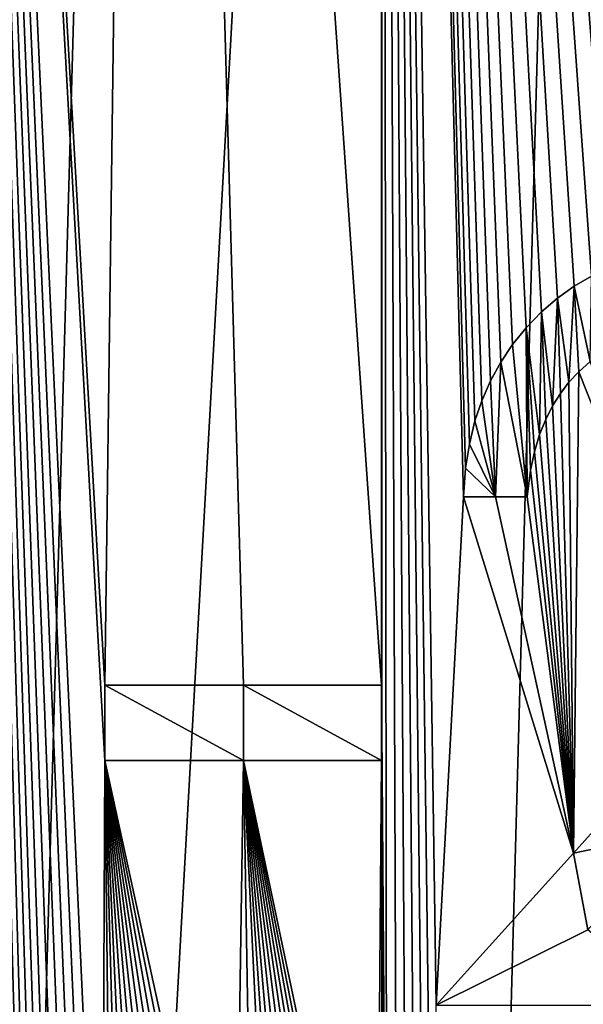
# Model space of a CAD drawing. Header units: millimetres. Extents: x -271.8 to -228.2, y -33.7 to 39.
# Tile 38 of 256: x -248.4 to -246.9, y -8.7 to -6. Entities that reach past the tile are written whole.
import ezdxf

# ---------------------------------------------------------------- set-up
doc = ezdxf.new("R2010")
doc.units = ezdxf.units.MM
doc.header["$LTSCALE"] = 21.359881
for name, color, linetype in [('27', 7, 'CONTINUOUS'), ('33', 7, 'CONTINUOUS'), ('36', 7, 'CONTINUOUS')]:
    doc.layers.add(name, color=color, linetype=linetype)

msp = doc.modelspace()

# ---------------------------------------------------------------- linework, layer by layer
at = {"layer": '27', "color": 7, "linetype": 'Continuous'}
for points in [[(-246.8574, -6.7136, 10.698), (-246.9043, -6.7409, 10.7116), (-246.8607, -6.946, 10.6989), (-246.8574, -6.7136, 10.698)], [(-246.9043, -6.7409, 10.7116), (-246.95, -6.7735, 10.7247), (-246.9186, -7.0028, 10.7158), (-246.9043, -6.7409, 10.7116)], [(-246.8921, -6.9742, 10.7081), (-246.9043, -6.7409, 10.7116), (-246.9186, -7.0028, 10.7158), (-246.8921, -6.9742, 10.7081)], [(-246.8607, -6.946, 10.6989), (-246.9043, -6.7409, 10.7116), (-246.8921, -6.9742, 10.7081), (-246.8607, -6.946, 10.6989)], [(-246.95, -6.7735, 10.7247), (-246.9938, -6.8113, 10.7371), (-246.9633, -7.0673, 10.7285), (-246.95, -6.7735, 10.7247)], [(-246.9421, -7.0334, 10.7225), (-246.95, -6.7735, 10.7247), (-246.9633, -7.0673, 10.7285), (-246.9421, -7.0334, 10.7225)], [(-246.9186, -7.0028, 10.7158), (-246.95, -6.7735, 10.7247), (-246.9421, -7.0334, 10.7225), (-246.9186, -7.0028, 10.7158)], [(-246.9938, -6.8113, 10.7371), (-247.0356, -6.8544, 10.7487), (-246.9986, -7.1454, 10.7384), (-246.9938, -6.8113, 10.7371)], [(-246.982, -7.1042, 10.7338), (-246.9938, -6.8113, 10.7371), (-246.9986, -7.1454, 10.7384), (-246.982, -7.1042, 10.7338)], [(-246.9633, -7.0673, 10.7285), (-246.9938, -6.8113, 10.7371), (-246.982, -7.1042, 10.7338), (-246.9633, -7.0673, 10.7285)], [(-247.0722, -6.8996, 10.7587), (-247.0324, -7.3154, 10.7478), (-247.0356, -6.8544, 10.7487), (-247.0722, -6.8996, 10.7587)], [(-247.0356, -6.8544, 10.7487), (-247.0324, -7.3154, 10.7478), (-247.0232, -7.2426, 10.7453), (-247.0356, -6.8544, 10.7487)], [(-246.9986, -7.1454, 10.7384), (-247.0356, -6.8544, 10.7487), (-247.0126, -7.1923, 10.7423), (-246.9986, -7.1454, 10.7384)], [(-247.0126, -7.1923, 10.7423), (-247.0356, -6.8544, 10.7487), (-247.0232, -7.2426, 10.7453), (-247.0126, -7.1923, 10.7423)], [(-247.1045, -6.9479, 10.7675), (-247.0324, -7.3154, 10.7478), (-247.0722, -6.8996, 10.7587), (-247.1045, -6.9479, 10.7675)], [(-247.1325, -6.9989, 10.775), (-247.119, -7.3154, 10.7714), (-247.1045, -6.9479, 10.7675), (-247.1325, -6.9989, 10.775)], [(-247.119, -7.3154, 10.7714), (-247.0324, -7.3154, 10.7478), (-247.1045, -6.9479, 10.7675), (-247.119, -7.3154, 10.7714)], [(-247.1564, -7.0534, 10.7813), (-247.119, -7.3154, 10.7714), (-247.1325, -6.9989, 10.775), (-247.1564, -7.0534, 10.7813)], [(-247.1748, -7.108, 10.7861), (-247.119, -7.3154, 10.7714), (-247.1564, -7.0534, 10.7813), (-247.1748, -7.108, 10.7861)], [(-247.1901, -7.1714, 10.7901), (-247.119, -7.3154, 10.7714), (-247.1748, -7.108, 10.7861), (-247.1901, -7.1714, 10.7901)], [(-247.2004, -7.2372, 10.7928), (-247.119, -7.3154, 10.7714), (-247.1901, -7.1714, 10.7901), (-247.2004, -7.2372, 10.7928)], [(-247.2057, -7.3154, 10.7942), (-247.119, -7.3154, 10.7714), (-247.2004, -7.2372, 10.7928), (-247.2057, -7.3154, 10.7942)], [(-246.9059, -8.2861, 10.7121), (-246.6277, -8.2278, 10.6278), (-246.5353, -7.8723, 10.598), (-246.9059, -8.2861, 10.7121)], [(-246.867, -8.4949, 10.7008), (-246.6277, -8.2278, 10.6278), (-246.9059, -8.2861, 10.7121), (-246.867, -8.4949, 10.7008)], [(-247.2803, -8.7, 10.8132), (-246.867, -8.4949, 10.7008), (-246.9059, -8.2861, 10.7121), (-247.2803, -8.7, 10.8132)], [(-246.6268, -8.7, 10.6275), (-246.867, -8.4949, 10.7008), (-247.2803, -8.7, 10.8132), (-246.6268, -8.7, 10.6275)]]:
    msp.add_3dface(points, dxfattribs=at)
at = {"layer": '33', "color": 7, "linetype": 'Continuous'}
for points in [[(-248.4163, -10.3506, 11.037), (-248.4046, -10.2767, 11.0353), (-248.7056, 1.3, 11.0746), (-248.4163, -10.3506, 11.037)], [(-248.4046, -10.2767, 11.0353), (-248.3906, -10.2107, 11.0332), (-248.7056, 1.3, 11.0746), (-248.4046, -10.2767, 11.0353)], [(-248.3906, -10.2107, 11.0332), (-248.3745, -10.1512, 11.0309), (-248.7056, 1.3, 11.0746), (-248.3906, -10.2107, 11.0332)], [(-248.3745, -10.1512, 11.0309), (-248.3566, -10.0972, 11.0282), (-248.7056, 1.3, 11.0746), (-248.3745, -10.1512, 11.0309)], [(-248.3566, -10.0972, 11.0282), (-248.3372, -10.0481, 11.0253), (-248.7056, 1.3, 11.0746), (-248.3566, -10.0972, 11.0282)], [(-248.3372, -10.0481, 11.0253), (-248.3165, -10.0037, 11.0222), (-248.7056, 1.3, 11.0746), (-248.3372, -10.0481, 11.0253)], [(-248.3165, -10.0037, 11.0222), (-248.2935, -9.9607, 11.0186), (-248.7056, 1.3, 11.0746), (-248.3165, -10.0037, 11.0222)], [(-248.2935, -9.9607, 11.0186), (-248.2694, -9.9218, 11.0149), (-248.7056, 1.3, 11.0746), (-248.2935, -9.9607, 11.0186)], [(-248.2694, -9.9218, 11.0149), (-248.2445, -9.8864, 11.0109), (-248.7056, 1.3, 11.0746), (-248.2694, -9.9218, 11.0149)], [(-248.2445, -9.8864, 11.0109), (-248.2186, -9.8542, 11.0068), (-248.7056, 1.3, 11.0746), (-248.2445, -9.8864, 11.0109)], [(-248.2186, -9.8542, 11.0068), (-248.1917, -9.8248, 11.0024), (-248.7056, 1.3, 11.0746), (-248.2186, -9.8542, 11.0068)], [(-248.7056, 1.3, 11.0746), (-248.1917, -9.8248, 11.0024), (-248.1838, -8.0333, 11.0011), (-248.7056, 1.3, 11.0746)], [(-247.4286, -21.55, -10.8495), (-248.7056, -21.55, -11.0746), (-247.4286, 1.3, -10.8495), (-247.4286, -21.55, -10.8495)], [(-247.4286, 1.3, -10.8495), (-248.7056, -21.55, -11.0746), (-248.0638, 1.3, -10.9806), (-247.4286, 1.3, -10.8495)], [(-248.0638, 1.3, -10.9806), (-248.7056, -21.55, -11.0746), (-248.7056, 1.3, -11.0746), (-248.0638, 1.3, -10.9806)], [(-248.0638, 1.3, 10.9806), (-248.7056, 1.3, 11.0746), (-248.1838, -7.8282, 11.0011), (-248.0638, 1.3, 10.9806)], [(-248.1838, -7.8282, 11.0011), (-248.7056, 1.3, 11.0746), (-248.1838, -8.0333, 11.0011), (-248.1838, -7.8282, 11.0011)], [(-247.8054, -7.8282, 10.9319), (-248.0638, 1.3, 10.9806), (-248.1838, -7.8282, 11.0011), (-247.8054, -7.8282, 10.9319)], [(-247.4286, 1.3, 10.8495), (-248.0638, 1.3, 10.9806), (-247.4297, -7.8282, 10.8497), (-247.4286, 1.3, 10.8495)], [(-247.4297, -7.8282, 10.8497), (-248.0638, 1.3, 10.9806), (-247.8054, -7.8282, 10.9319), (-247.4297, -7.8282, 10.8497)], [(-247.4147, -9.7775, 10.8461), (-247.4286, 1.3, 10.8495), (-247.4297, -7.8282, 10.8497), (-247.4147, -9.7775, 10.8461)], [(-247.2057, -7.3154, 10.7942), (-247.2004, -7.2372, 10.7928), (-247.4286, 1.3, 10.8495), (-247.2057, -7.3154, 10.7942)], [(-247.2803, -8.7, 10.8132), (-247.2057, -7.3154, 10.7942), (-247.4286, 1.3, 10.8495), (-247.2803, -8.7, 10.8132)], [(-247.2004, -7.2372, 10.7928), (-247.1901, -7.1714, 10.7901), (-247.4286, 1.3, 10.8495), (-247.2004, -7.2372, 10.7928)], [(-247.1901, -7.1714, 10.7901), (-247.1748, -7.108, 10.7861), (-247.4286, 1.3, 10.8495), (-247.1901, -7.1714, 10.7901)], [(-247.1748, -7.108, 10.7861), (-247.1564, -7.0534, 10.7813), (-247.4286, 1.3, 10.8495), (-247.1748, -7.108, 10.7861)], [(-247.1564, -7.0534, 10.7813), (-247.1325, -6.9989, 10.775), (-247.4286, 1.3, 10.8495), (-247.1564, -7.0534, 10.7813)], [(-247.1325, -6.9989, 10.775), (-247.1045, -6.9479, 10.7675), (-247.4286, 1.3, 10.8495), (-247.1325, -6.9989, 10.775)], [(-247.1045, -6.9479, 10.7675), (-247.0722, -6.8996, 10.7587), (-247.4286, 1.3, 10.8495), (-247.1045, -6.9479, 10.7675)], [(-247.0722, -6.8996, 10.7587), (-247.0356, -6.8544, 10.7487), (-247.4286, 1.3, 10.8495), (-247.0722, -6.8996, 10.7587)], [(-247.0356, -6.8544, 10.7487), (-246.9938, -6.8113, 10.7371), (-247.4286, 1.3, 10.8495), (-247.0356, -6.8544, 10.7487)], [(-246.9938, -6.8113, 10.7371), (-246.95, -6.7735, 10.7247), (-247.4286, 1.3, 10.8495), (-246.9938, -6.8113, 10.7371)], [(-246.95, -6.7735, 10.7247), (-246.9043, -6.7409, 10.7116), (-247.4286, 1.3, 10.8495), (-246.95, -6.7735, 10.7247)], [(-246.9043, -6.7409, 10.7116), (-246.8574, -6.7136, 10.698), (-247.4286, 1.3, 10.8495), (-246.9043, -6.7409, 10.7116)], [(-246.8574, -6.7136, 10.698), (-246.81, -6.6917, 10.6839), (-247.4286, 1.3, 10.8495), (-246.8574, -6.7136, 10.698)], [(-247.4286, 1.3, 10.8495), (-246.81, -6.6917, 10.6839), (-246.8021, 1.3, 10.6816), (-247.4286, 1.3, 10.8495)], [(-247.2868, -9.919, 10.8148), (-247.2803, -8.7, 10.8132), (-247.4286, 1.3, 10.8495), (-247.2868, -9.919, 10.8148)], [(-247.4147, -9.7775, 10.8461), (-247.3871, -9.8015, 10.8395), (-247.4286, 1.3, 10.8495), (-247.4147, -9.7775, 10.8461)], [(-247.3871, -9.8015, 10.8395), (-247.3605, -9.8274, 10.8331), (-247.4286, 1.3, 10.8495), (-247.3871, -9.8015, 10.8395)], [(-247.3605, -9.8274, 10.8331), (-247.335, -9.8555, 10.8268), (-247.4286, 1.3, 10.8495), (-247.3605, -9.8274, 10.8331)], [(-247.335, -9.8555, 10.8268), (-247.3104, -9.886, 10.8208), (-247.4286, 1.3, 10.8495), (-247.335, -9.8555, 10.8268)], [(-247.3104, -9.886, 10.8208), (-247.2868, -9.919, 10.8148), (-247.4286, 1.3, 10.8495), (-247.3104, -9.886, 10.8208)], [(-246.1865, -21.55, -10.4776), (-247.4286, -21.55, -10.8495), (-246.1865, 1.3, -10.4776), (-246.1865, -21.55, -10.4776)], [(-246.1865, 1.3, -10.4776), (-247.4286, -21.55, -10.8495), (-246.8021, 1.3, -10.6816), (-246.1865, 1.3, -10.4776)], [(-246.8021, 1.3, -10.6816), (-247.4286, -21.55, -10.8495), (-247.4286, 1.3, -10.8495), (-246.8021, 1.3, -10.6816)], [(-246.5353, -7.8723, 10.598), (-246.8607, -6.946, 10.6989), (-246.8921, -6.9742, 10.7081), (-246.5353, -7.8723, 10.598)], [(-246.9059, -8.2861, 10.7121), (-246.8921, -6.9742, 10.7081), (-246.9186, -7.0028, 10.7158), (-246.9059, -8.2861, 10.7121)], [(-246.9059, -8.2861, 10.7121), (-246.5353, -7.8723, 10.598), (-246.8921, -6.9742, 10.7081), (-246.9059, -8.2861, 10.7121)], [(-246.9059, -8.2861, 10.7121), (-246.9186, -7.0028, 10.7158), (-246.9421, -7.0334, 10.7225), (-246.9059, -8.2861, 10.7121)], [(-246.9059, -8.2861, 10.7121), (-246.9421, -7.0334, 10.7225), (-246.9633, -7.0673, 10.7285), (-246.9059, -8.2861, 10.7121)], [(-246.9059, -8.2861, 10.7121), (-246.9633, -7.0673, 10.7285), (-246.982, -7.1042, 10.7338), (-246.9059, -8.2861, 10.7121)], [(-246.9059, -8.2861, 10.7121), (-246.982, -7.1042, 10.7338), (-246.9986, -7.1454, 10.7384), (-246.9059, -8.2861, 10.7121)], [(-246.9059, -8.2861, 10.7121), (-246.9986, -7.1454, 10.7384), (-247.0126, -7.1923, 10.7423), (-246.9059, -8.2861, 10.7121)], [(-246.9059, -8.2861, 10.7121), (-247.0126, -7.1923, 10.7423), (-247.0232, -7.2426, 10.7453), (-246.9059, -8.2861, 10.7121)], [(-247.0324, -7.3154, 10.7478), (-246.9059, -8.2861, 10.7121), (-247.0232, -7.2426, 10.7453), (-247.0324, -7.3154, 10.7478)], [(-247.2057, -7.3154, 10.7942), (-247.2803, -8.7, 10.8132), (-246.9059, -8.2861, 10.7121), (-247.2057, -7.3154, 10.7942)], [(-247.119, -7.3154, 10.7714), (-247.2057, -7.3154, 10.7942), (-246.9059, -8.2861, 10.7121), (-247.119, -7.3154, 10.7714)], [(-247.0324, -7.3154, 10.7478), (-247.119, -7.3154, 10.7714), (-246.9059, -8.2861, 10.7121), (-247.0324, -7.3154, 10.7478)], [(-247.4297, -8.0333, 10.8497), (-247.4147, -9.7775, 10.8461), (-247.4297, -7.8282, 10.8497), (-247.4297, -8.0333, 10.8497)], [(-248.1917, -9.8248, 11.0024), (-248.1635, -9.7977, 10.9977), (-248.1838, -8.0333, 11.0011), (-248.1917, -9.8248, 11.0024)], [(-248.1635, -9.7977, 10.9977), (-248.1349, -9.7735, 10.9929), (-248.1838, -8.0333, 11.0011), (-248.1635, -9.7977, 10.9977)], [(-248.1349, -9.7735, 10.9929), (-248.1047, -9.7512, 10.9877), (-248.1838, -8.0333, 11.0011), (-248.1349, -9.7735, 10.9929)], [(-248.1047, -9.7512, 10.9877), (-248.0709, -9.7294, 10.9818), (-248.1838, -8.0333, 11.0011), (-248.1047, -9.7512, 10.9877)], [(-248.0709, -9.7294, 10.9818), (-248.0372, -9.7107, 10.9759), (-248.1838, -8.0333, 11.0011), (-248.0709, -9.7294, 10.9818)], [(-248.0372, -9.7107, 10.9759), (-248.0034, -9.6947, 10.9698), (-248.1838, -8.0333, 11.0011), (-248.0372, -9.7107, 10.9759)], [(-248.0034, -9.6947, 10.9698), (-247.9687, -9.681, 10.9634), (-248.1838, -8.0333, 11.0011), (-248.0034, -9.6947, 10.9698)], [(-247.9687, -9.681, 10.9634), (-247.9334, -9.6697, 10.9568), (-248.1838, -8.0333, 11.0011), (-247.9687, -9.681, 10.9634)], [(-247.9334, -9.6697, 10.9568), (-247.898, -9.6608, 10.9501), (-248.1838, -8.0333, 11.0011), (-247.9334, -9.6697, 10.9568)], [(-247.898, -9.6608, 10.9501), (-247.8632, -9.6546, 10.9433), (-248.1838, -8.0333, 11.0011), (-247.898, -9.6608, 10.9501)], [(-247.8632, -9.6546, 10.9433), (-247.8303, -9.651, 10.9369), (-248.1838, -8.0333, 11.0011), (-247.8632, -9.6546, 10.9433)], [(-248.1838, -8.0333, 11.0011), (-247.8303, -9.651, 10.9369), (-247.8054, -8.0333, 10.9319), (-248.1838, -8.0333, 11.0011)], [(-247.8303, -9.651, 10.9369), (-247.7784, -9.6487, 10.9264), (-247.8054, -8.0333, 10.9319), (-247.8303, -9.651, 10.9369)], [(-247.7784, -9.6487, 10.9264), (-247.7275, -9.6509, 10.916), (-247.8054, -8.0333, 10.9319), (-247.7784, -9.6487, 10.9264)], [(-247.7275, -9.6509, 10.916), (-247.6971, -9.6539, 10.9096), (-247.8054, -8.0333, 10.9319), (-247.7275, -9.6509, 10.916)], [(-247.6971, -9.6539, 10.9096), (-247.6647, -9.6593, 10.9027), (-247.8054, -8.0333, 10.9319), (-247.6971, -9.6539, 10.9096)], [(-247.6647, -9.6593, 10.9027), (-247.6314, -9.6669, 10.8955), (-247.8054, -8.0333, 10.9319), (-247.6647, -9.6593, 10.9027)], [(-247.6314, -9.6669, 10.8955), (-247.598, -9.6768, 10.8882), (-247.8054, -8.0333, 10.9319), (-247.6314, -9.6669, 10.8955)], [(-247.598, -9.6768, 10.8882), (-247.5651, -9.6887, 10.8809), (-247.8054, -8.0333, 10.9319), (-247.598, -9.6768, 10.8882)], [(-247.5651, -9.6887, 10.8809), (-247.5328, -9.7028, 10.8736), (-247.8054, -8.0333, 10.9319), (-247.5651, -9.6887, 10.8809)], [(-247.5328, -9.7028, 10.8736), (-247.5015, -9.7187, 10.8665), (-247.8054, -8.0333, 10.9319), (-247.5328, -9.7028, 10.8736)], [(-247.5015, -9.7187, 10.8665), (-247.4719, -9.7362, 10.8596), (-247.8054, -8.0333, 10.9319), (-247.5015, -9.7187, 10.8665)], [(-247.4719, -9.7362, 10.8596), (-247.4436, -9.7553, 10.853), (-247.8054, -8.0333, 10.9319), (-247.4719, -9.7362, 10.8596)], [(-247.4436, -9.7553, 10.853), (-247.4297, -8.0333, 10.8497), (-247.8054, -8.0333, 10.9319), (-247.4436, -9.7553, 10.853)], [(-247.4436, -9.7553, 10.853), (-247.4147, -9.7775, 10.8461), (-247.4297, -8.0333, 10.8497), (-247.4436, -9.7553, 10.853)]]:
    msp.add_3dface(points, dxfattribs=at)
at = {"layer": '36', "color": 7, "linetype": 'Continuous'}
for points in [[(-247.8054, -7.8282, 10.9319), (-248.1838, -7.8282, 11.0011), (-247.8054, -8.0333, 10.9319), (-247.8054, -7.8282, 10.9319)], [(-248.1838, -7.8282, 11.0011), (-248.1838, -8.0333, 11.0011), (-247.8054, -8.0333, 10.9319), (-248.1838, -7.8282, 11.0011)], [(-247.4297, -8.0333, 10.8497), (-247.4297, -7.8282, 10.8497), (-247.8054, -7.8282, 10.9319), (-247.4297, -8.0333, 10.8497)], [(-247.4297, -8.0333, 10.8497), (-247.8054, -7.8282, 10.9319), (-247.8054, -8.0333, 10.9319), (-247.4297, -8.0333, 10.8497)]]:
    msp.add_3dface(points, dxfattribs=at)

doc.saveas('drawing.dxf')
